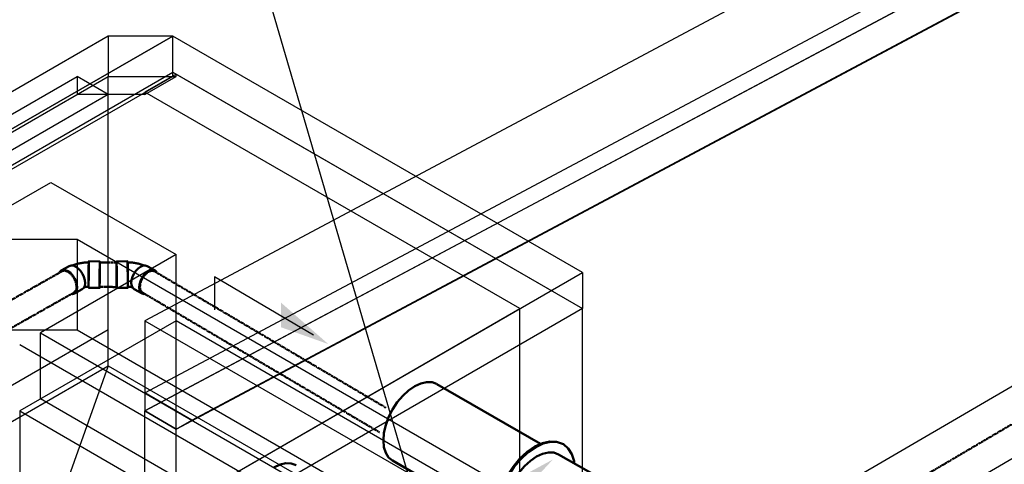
# Model space of a CAD drawing. Header units: inches. Extents: x -18562 to 16489, y -557 to 707.
# Tile 11 of 26: x 765 to 1032, y 404 to 524. Entities that reach past the tile are written whole.
import ezdxf
from ezdxf import colors
from ezdxf.entities.mleader import LeaderData, LeaderLine
from ezdxf.math import Vec2, Vec3

# ---------------------------------------------------------------- set-up
doc = ezdxf.new("R2010")
doc.units = ezdxf.units.IN
doc.header["$LTSCALE"] = 0.5
doc.header["$MEASUREMENT"] = 0
for name, pattern in [('Dash - 1_16_', [0.1875, 0.125, -0.0625]), ('Dot 1_32__2_', [0.03125, 0, -0.03125]), ('HIDDEN2', [0.1875, 0.125, -0.0625])]:
    doc.linetypes.add(name, pattern=pattern)
for name, color, linetype in [('M-SECT-PATT', 8, 'Continuous'), ('P-PIPE', 3, 'Continuous'), ('S-ANNO-DIMS', 1, 'Continuous')]:
    doc.layers.add(name, color=color, linetype=linetype)
doc.styles.add('Annotative', font='romans.shx', dxfattribs={"width": 0.8, "height": 0.125})

# ---------------------------------------------------------------- blocks, each defined once
blk = doc.blocks.new('Bend - PVC - Sch 40 - DWV_USACE - Standard-V16-DRAINAGE ISOMETRIC ALTERNATE - PLAN 1')
at = {"layer": 'P-PIPE', "color": 90, "lineweight": 50}
for p, q in [((778.72, 457.45), (776.6, 456.25)), ((787.05, 458.7), (784.05, 458.72)), ((780.15, 449.97), (782.27, 451.17)), ((783.99, 451.51), (786.99, 451.49))]:
    blk.add_line(p, q, dxfattribs=at)
for points in [[(778.72, 457.45, 0), (779.25, 457.61, 0), (779.87, 457.55, 0), (780.53, 457.26, 0), (781.19, 456.78, 0), (781.8, 456.13, 0), (782.33, 455.35, 0), (782.72, 454.5, 0), (782.97, 453.64, 0), (783.05, 452.83, 0)], [(779.62, 457.57, 0), (779.86, 457.67, 0), (780.11, 457.77, 0), (780.37, 457.86, 0), (780.63, 457.95, 0), (780.89, 458.02, 0), (781.16, 458.09, 0), (781.42, 458.16, 0), (781.69, 458.21, 0), (781.96, 458.26, 0), (782.23, 458.31, 0), (782.5, 458.34, 0), (782.77, 458.37, 0), (783.05, 458.4, 0), (783.32, 458.41, 0), (783.6, 458.43, 0), (783.87, 458.43, 0), (784.05, 458.43, 0)], [(784.02, 457.19, 0), (784.01, 456.35, 0), (784, 455.43, 0), (783.99, 454.49, 0), (783.99, 453.6, 0), (783.98, 452.8, 0), (783.98, 452.17, 0), (783.98, 451.73, 0), (783.99, 451.53, 0), (783.99, 451.57, 0), (784, 451.85, 0), (784.01, 452.36, 0), (784.02, 453.05, 0)], [(784.02, 453.22, 0), (784.01, 452.75, 0), (784.01, 452.37, 0), (784, 452.07, 0), (783.99, 451.89, 0), (783.99, 451.81, 0), (783.99, 451.84, 0), (783.98, 451.99, 0), (783.98, 452.24, 0), (783.98, 452.59, 0), (783.98, 453.03, 0), (783.99, 453.54, 0), (783.99, 454.1, 0), (783.99, 454.69, 0), (784, 455.31, 0), (784.01, 455.91, 0), (784.01, 456.49, 0), (784.02, 457.02, 0)], [(784.02, 453.05, 0), (784.03, 453.88, 0), (784.04, 454.8, 0), (784.04, 455.74, 0), (784.05, 456.64, 0), (784.05, 457.43, 0), (784.06, 458.07, 0), (784.05, 458.5, 0), (784.05, 458.71, 0), (784.04, 458.67, 0), (784.04, 458.39, 0), (784.03, 457.88, 0), (784.02, 457.19, 0)], [(784.02, 457.02, 0), (784.02, 457.48, 0), (784.03, 457.87, 0), (784.04, 458.16, 0), (784.04, 458.35, 0), (784.05, 458.43, 0), (784.05, 458.39, 0), (784.05, 458.25, 0), (784.05, 457.99, 0), (784.05, 457.64, 0), (784.05, 457.21, 0), (784.05, 456.7, 0), (784.05, 456.14, 0), (784.04, 455.54, 0), (784.04, 454.93, 0), (784.03, 454.33, 0), (784.02, 453.75, 0), (784.02, 453.22, 0)], [(787.02, 453.02, 0), (787.01, 452.33, 0), (787, 451.83, 0), (786.99, 451.54, 0), (786.99, 451.5, 0), (786.98, 451.71, 0), (786.98, 452.14, 0), (786.98, 452.78, 0), (786.99, 453.57, 0), (786.99, 454.47, 0), (787, 455.41, 0), (787.01, 456.33, 0), (787.02, 457.16, 0)], [(787.02, 457.16, 0), (787.03, 457.85, 0), (787.04, 458.36, 0), (787.04, 458.64, 0), (787.05, 458.68, 0), (787.05, 458.48, 0), (787.06, 458.04, 0), (787.05, 457.41, 0), (787.05, 456.61, 0), (787.04, 455.72, 0), (787.04, 454.78, 0), (787.03, 453.86, 0), (787.02, 453.02, 0)], [(780.92, 451.63, 0), (780.85, 452.44, 0), (780.6, 453.3, 0), (780.2, 454.15, 0), (779.68, 454.93, 0), (779.07, 455.58, 0), (778.41, 456.06, 0), (777.75, 456.35, 0), (777.13, 456.41, 0), (776.6, 456.25, 0), (776.19, 455.87, 0), (776.09, 455.66, 0)], [(779.25, 449.85, 0), (779.62, 449.81, 0), (780.15, 449.97, 0), (780.56, 450.35, 0), (780.83, 450.91, 0), (780.92, 451.63, 0)], [(783.05, 452.83, 0), (782.95, 452.11, 0), (782.68, 451.55, 0), (782.27, 451.17, 0), (782.27, 451.17, 0)], [(782.74, 451.66, 0), (782.77, 451.67, 0), (782.87, 451.69, 0), (782.98, 451.71, 0), (783.08, 451.73, 0), (783.2, 451.75, 0), (783.31, 451.77, 0), (783.43, 451.78, 0), (783.55, 451.79, 0), (783.67, 451.8, 0), (783.79, 451.8, 0), (783.91, 451.81, 0), (783.99, 451.81, 0)]]:
    blk.add_polyline3d(points, dxfattribs=at)
blk = doc.blocks.new('Mechanical_Box_G_rvt-1-DRAINAGE ISOMETRIC')
at = {"layer": 'P-PIPE', "color": 90, "linetype": 'Dash - 1_16_', "lineweight": 50}
blk.add_line((1114.5, 461.62), (992.68, 389.82), dxfattribs=at)
at = {"layer": 'P-PIPE', "color": 90, "linetype": 'HIDDEN2', "lineweight": 50}
for p, q in [((791.59, 458.35), (787.03, 458.39)), ((776.73, 455.98), (615.86, 365.04)), ((864.66, 418.97), (801.89, 455.98)), ((786.97, 451.77), (791.53, 451.73)), ((619.12, 359.28), (779.99, 450.22)), ((798.62, 450.22), (862.93, 412.29))]:
    blk.add_line(p, q, dxfattribs=at)
at = {"layer": 'P-PIPE', "color": 90, "lineweight": 50}
for p, q in [((906.63, 409.13), (878.47, 425.39)), ((922.31, 400.08), (911.53, 406.3)), ((866.47, 404.61), (910.31, 379.3))]:
    blk.add_line(p, q, dxfattribs=at)
at = {"layer": 'P-PIPE', "color": 90, "linetype": 'Dot 1_32__2_', "lineweight": 50}
for points in [[(787, 456.99, 0), (786.99, 456.23, 0), (786.98, 455.38, 0), (786.97, 454.52, 0), (786.97, 453.69, 0), (786.96, 452.96, 0), (786.96, 452.38, 0)], [(787.03, 457.79, 0), (787.03, 458.19, 0), (787.03, 458.38, 0), (787.02, 458.35, 0), (787.02, 458.09, 0), (787.01, 457.63, 0), (787, 456.99, 0)], [(787, 453.17, 0), (787.01, 453.93, 0), (787.02, 454.78, 0), (787.02, 455.64, 0), (787.03, 456.47, 0), (787.03, 457.2, 0), (787.03, 457.79, 0)], [(791.52, 452.34, 0), (791.52, 452.92, 0), (791.53, 453.66, 0), (791.53, 454.48, 0), (791.54, 455.35, 0), (791.55, 456.19, 0), (791.56, 456.95, 0)], [(791.56, 456.95, 0), (791.57, 457.59, 0), (791.57, 458.05, 0), (791.58, 458.31, 0), (791.59, 458.34, 0), (791.59, 458.15, 0), (791.59, 457.75, 0)], [(791.59, 457.75, 0), (791.59, 457.16, 0), (791.59, 456.43, 0), (791.58, 455.6, 0), (791.57, 454.74, 0), (791.57, 453.89, 0), (791.56, 453.13, 0)], [(776.72, 455.98, 0), (777.21, 456.13, 0), (777.77, 456.08, 0), (778.38, 455.82, 0)], [(778.38, 455.82, 0), (778.99, 455.38, 0), (779.55, 454.78, 0), (780.03, 454.07, 0), (780.4, 453.29, 0), (780.62, 452.5, 0), (780.7, 451.75, 0)], [(800.23, 455.82, 0), (799.63, 455.38, 0), (799.06, 454.78, 0), (798.58, 454.07, 0), (798.22, 453.29, 0), (797.99, 452.5, 0), (797.91, 451.75, 0)], [(801.89, 455.98, 0), (801.41, 456.13, 0), (800.84, 456.08, 0), (800.23, 455.82, 0)], [(780.7, 451.75, 0), (780.61, 451.09, 0), (780.37, 450.57, 0), (779.99, 450.22, 0)], [(786.96, 452.38, 0), (786.96, 451.97, 0), (786.97, 451.78, 0), (786.97, 451.82, 0), (786.98, 452.07, 0), (786.99, 452.53, 0), (787, 453.17, 0)], [(791.56, 453.13, 0), (791.55, 452.49, 0), (791.54, 452.03, 0), (791.53, 451.78, 0), (791.53, 451.74, 0), (791.52, 451.93, 0), (791.52, 452.34, 0)], [(797.91, 451.75, 0), (798, 451.09, 0), (798.24, 450.57, 0), (798.62, 450.22, 0)]]:
    blk.add_polyline3d(points, dxfattribs=at)
at = {"layer": 'P-PIPE', "color": 90, "lineweight": 50}
for points in [[(872.47, 424.8, 0), (874.12, 425.57, 0), (875.71, 425.93, 0), (877.18, 425.87, 0), (878.43, 425.41, 0)], [(863.98, 410.1, 0), (864.14, 412.11, 0), (864.63, 414.23, 0), (865.41, 416.37, 0), (866.47, 418.47, 0), (867.75, 420.43, 0), (869.22, 422.18, 0), (870.81, 423.66, 0), (872.47, 424.8, 0)], [(866.47, 404.61, 0), (865.41, 405.49, 0), (864.63, 406.73, 0), (864.14, 408.29, 0), (863.98, 410.1, 0)], [(912.69, 409.07, 0), (912.59, 409.16, 0), (910.98, 409.75, 0), (909.15, 409.83, 0), (907.16, 409.38, 0), (905.09, 408.42, 0)], [(915.77, 403.86, 0), (915.72, 404.43, 0), (915.11, 406.38, 0), (914.13, 407.93, 0), (912.81, 409.03, 0), (911.21, 409.62, 0), (909.37, 409.7, 0), (907.38, 409.24, 0), (905.31, 408.29, 0)], [(905.09, 408.42, 0), (903.02, 406.99, 0), (901.03, 405.14, 0), (899.19, 402.95, 0), (897.59, 400.5, 0), (896.27, 397.88, 0), (895.29, 395.2, 0), (894.68, 392.55, 0), (894.48, 390.05, 0)], [(905.31, 408.29, 0), (903.24, 406.86, 0), (901.25, 405.01, 0), (899.42, 402.82, 0), (897.81, 400.37, 0), (896.49, 397.75, 0), (895.51, 395.07, 0), (894.91, 392.42, 0), (894.71, 389.91, 0)], [(911.53, 406.3, 0), (910.25, 406.78, 0), (908.78, 406.84, 0), (907.19, 406.48, 0), (905.53, 405.71, 0)], [(834.28, 402.75, 0), (835.94, 403.52, 0), (837.53, 403.88, 0), (839, 403.83, 0), (840.28, 403.35, 0), (840.28, 403.35, 0)], [(905.53, 405.71, 0), (903.88, 404.57, 0), (902.28, 403.09, 0), (900.82, 401.34, 0), (899.53, 399.38, 0), (898.48, 397.28, 0), (897.69, 395.14, 0), (897.21, 393.02, 0), (897.05, 391.01, 0)]]:
    blk.add_polyline3d(points, dxfattribs=at)
blk.add_blockref('Bend - PVC - Sch 40 - DWV_USACE - Standard-V16-DRAINAGE ISOMETRIC ALTERNATE - PLAN 1', (-0.02, -0.01), dxfattribs=at)
at = {"layer": 'P-PIPE', "color": 90, "lineweight": 50, "xscale": -1}
blk.add_blockref('Bend - PVC - Sch 40 - DWV_USACE - Standard-V16-DRAINAGE ISOMETRIC ALTERNATE - PLAN 1', (1578.63, -0.01), dxfattribs=at)

msp = doc.modelspace()

# ---------------------------------------------------------------- hatches: boundary and pattern name
at = {"layer": 'S-ANNO-DIMS', "lineweight": -3}
h = msp.add_hatch(color=256, dxfattribs=at)
h.dxf.hatch_style = 1
h.paths.add_polyline_path([(849.06, 436.23), (836.2, 447.49), (836.2, 440.81)])

# ---------------------------------------------------------------- linework, layer by layer
at = {"layer": 'M-SECT-PATT', "lineweight": -3}
for p, q in [((1231.98, 673.29), (799.23, 442.59)), ((799.23, 422.98), (1231.98, 653.68)), ((799.23, 422.98), (1231.98, 653.68)), ((1231.98, 648.77), (799.23, 418.08)), ((799.23, 418.08), (1223.5, 644.25)), ((811.96, 415.63), (1244.71, 646.33)), ((807.72, 413.18), (1240.47, 643.87)), ((1231.98, 639.35), (807.72, 413.19)), ((1231.98, 539.9), (748.49, 257.97)), ((789.33, 519.87), (611.14, 416.99)), ((806.81, 519.87), (628.62, 416.99)), ((628.62, 416.99), (806.81, 519.87)), ((806.81, 519.87), (789.33, 519.87)), ((789.33, 519.87), (789.33, 508.91)), ((918.02, 455.66), (806.81, 519.87)), ((806.81, 508.91), (806.81, 519.87)), ((1223.5, 515.26), (693.16, 206.01)), ((611.14, 410.94), (780.85, 508.91)), ((611.14, 406.03), (789.33, 508.91)), ((628.62, 407.19), (806.81, 510.07)), ((806.81, 508.91), (628.62, 406.04)), ((780.85, 508.91), (780.85, 504.02)), ((789.33, 504.02), (780.85, 508.91)), ((789.33, 508.91), (807.75, 508.92)), ((789.33, 430.35), (789.33, 508.91)), ((789.33, 508.91), (806.81, 508.91)), ((807.75, 509.52), (799.27, 504.63)), ((799.27, 504.02), (807.75, 508.92)), ((806.81, 510.07), (918.02, 445.86)), ((807.75, 508.92), (807.75, 509.52)), ((807.75, 509.52), (918.02, 445.86)), ((789.33, 504.02), (619.63, 406.04)), ((799.27, 504.02), (780.85, 504.02)), ((901.05, 445.86), (799.27, 504.63)), ((799.27, 504.63), (799.27, 504.02)), ((739.83, 460.56), (773.78, 480.15)), ((773.78, 480.15), (807.72, 460.56)), ((780.85, 464.64), (380.62, 464.64)), ((943.48, 370.74), (780.85, 464.64)), ((780.85, 464.64), (780.85, 440.14)), ((807.72, 460.56), (770.95, 439.33)), ((807.72, 442.59), (807.72, 460.56)), ((739.83, 352.78), (918.02, 455.66)), ((918.02, 455.66), (918.02, 445.86)), ((731.35, 347.88), (901.05, 445.86)), ((918.02, 445.86), (739.83, 342.98)), ((918.02, 445.86), (739.83, 342.98)), ((901.05, 365.84), (901.05, 445.86)), ((918.02, 365.84), (918.02, 445.86)), ((807.72, 442.59), (765.29, 418.1)), ((799.23, 442.59), (1599.68, -19.54)), ((799.23, 442.59), (799.23, 422.98)), ((1028.33, 315.22), (807.72, 442.59)), ((807.72, 400.14), (807.72, 442.59)), ((380.62, 440.14), (780.85, 440.14)), ((789.33, 440.14), (611.14, 337.27)), ((770.95, 421.36), (770.95, 439.33)), ((770.95, 439.33), (991.56, 311.95)), ((780.85, 440.14), (943.48, 346.25)), ((985.91, 308.69), (765.29, 436.06)), ((619.63, 332.37), (789.33, 430.35)), ((789.33, 430.35), (731.35, 267.86)), ((789.33, 430.35), (901.05, 365.84)), ((811.96, 415.63), (799.23, 422.98)), ((799.23, 422.98), (799.23, 418.08)), ((991.56, 293.99), (770.95, 421.36)), ((765.29, 418.1), (985.91, 290.73)), ((765.29, 418.1), (765.29, 375.64)), ((799.23, 418.08), (807.72, 413.18)), ((799.23, 307.06), (799.23, 418.08)), ((807.72, 413.19), (799.23, 418.08)), ((807.72, 413.18), (811.96, 415.63))]:
    msp.add_line(p, q, dxfattribs=at)
at = {"layer": 'S-ANNO-DIMS', "lineweight": -3}
msp.add_lwpolyline([(844.98, 438.7), (818.19, 454.49), (818.19, 445.54)], dxfattribs=at)

# ---------------------------------------------------------------- block references
at = {"color": 9}
msp.add_blockref('Mechanical_Box_G_rvt-1-DRAINAGE ISOMETRIC', (0, 0), dxfattribs=at)

# ---------------------------------------------------------------- leaders
at = {"layer": 'S-ANNO-DIMS', "lineweight": -3}
ml = msp.add_multileader_mtext('Standard', dxfattribs=at)
ml.set_content('8"%%C PERF.\\PFDN.^IDRAIN', color=2, style='Annotative')
ml.set_leader_properties()
ml.build(insert=Vec2(0, 0))
ml.multileader.update_dxf_attribs({"text_right_attachment_type": 3, "dogleg_length": 0.36, "arrow_head_size": 17.28, "scale": 96})
ctx = ml.context
ctx.base_point, ctx.scale, ctx.char_height, ctx.arrow_head_size, ctx.landing_gap_size, ctx.plane_origin = Vec3(974.53, 678.3), 96, 12, 17.28, 8.64, Vec3(849.2, 566.11)
ctx.right_attachment, ctx.text_align_type = 3, 2
notes = []
notes.append((ctx, [(1, (1, 1, 0), (1111.86, 656.01), (-1, 0), 34.56, [(0, [(1159.44, 485.81)], 0, [])])]))
ctx.mtext.insert, ctx.mtext.alignment, ctx.mtext.flow_direction = Vec3(1068.66, 684.3), 3, 5
ml = msp.add_multileader_mtext('Standard', dxfattribs=at)
ml.set_content('MECHANICAL ROOM VENTILATION PIPES REF: S405A AND S707A', color=2, style='Annotative')
ml.set_leader_properties()
ml.build(insert=Vec2(0, 0))
ml.multileader.update_dxf_attribs({"dogleg_length": 0.36, "arrow_head_size": 17.28, "scale": 96})
ctx = ml.context
ctx.base_point, ctx.scale, ctx.char_height, ctx.arrow_head_size, ctx.landing_gap_size, ctx.plane_origin = Vec3(635.99, 660.02), 96, 12, 17.28, 8.64, Vec3(889.71, 603.62)
ctx.text_align_type = 2
notes.append((ctx, [(1, (1, 1, 0), (795.02, 660.02), (-1, 0), 8.27, [(1, [(910, 404.93), (876.99, 379.41)], 0, [])])]))
ctx.mtext.insert, ctx.mtext.width, ctx.mtext.defined_height, ctx.mtext.alignment, ctx.mtext.flow_direction = Vec3(778.12, 666.02), 162.439, 75.97, 3, 5
for ctx, leaders in notes:
    for number, flags, end, landing, length, lines in leaders:
        leader = LeaderData()
        leader.index, (leader.has_last_leader_line, leader.has_dogleg_vector, leader.attachment_direction) = number, flags
        leader.last_leader_point, leader.dogleg_vector, leader.dogleg_length = Vec3(end), Vec3(landing), length
        for number, points, colour, breaks in lines:
            line = LeaderLine()
            line.index, line.vertices, line.color, line.breaks = number, Vec3.list(points), colors.encode_raw_color(colour), breaks
            leader.lines.append(line)
        ctx.leaders.append(leader)

doc.saveas('drawing.dxf')
